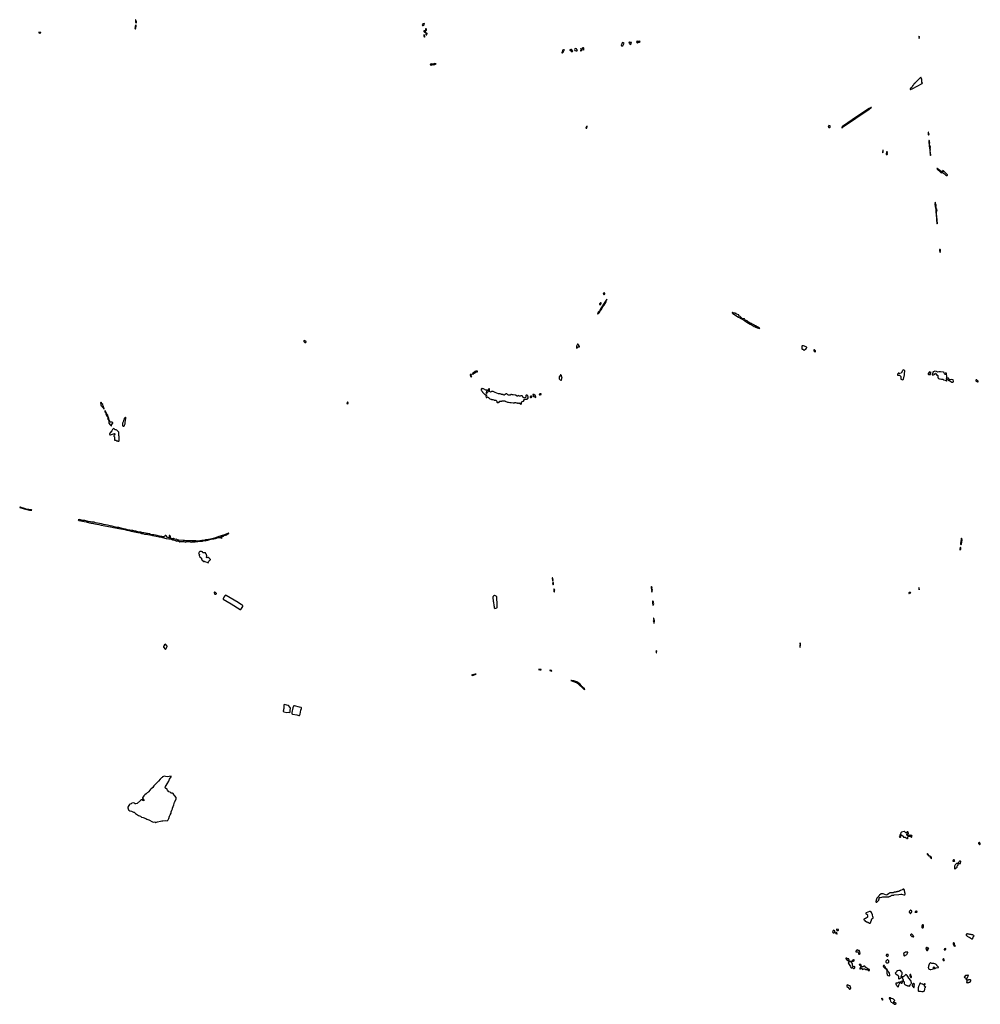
# Model space of a CAD drawing. Extents: x 2701205 to 2963787, y 496209 to 720276.
# Tile 38 of 154: x 2790930 to 2832100, y 600007 to 642230. Entities that reach past the tile are written whole.
import ezdxf

# ---------------------------------------------------------------- set-up
doc = ezdxf.new("R2010")
doc.units = 0

msp = doc.modelspace()

# ---------------------------------------------------------------- linework, layer by layer
at = {"layer": '0CON05XD'}
for points in [[(2795925, 642094), (2795937, 642105), (2795937, 642137), (2795908, 642205), (2795906, 642226), (2795895, 642230), (2795891, 642215), (2795900, 642185), (2795888, 642135), (2795899, 642109), (2795915, 642094), (2795925, 642094)], [(2795875, 641838), (2795895, 641844), (2795907, 641883), (2795903, 641915), (2795922, 641955), (2795925, 642008), (2795915, 642007), (2795895, 641983), (2795884, 641954), (2795881, 641919), (2795864, 641875), (2795875, 641838)], [(2808225, 641984), (2808249, 641991), (2808267, 642005), (2808285, 642060), (2808253, 642047), (2808214, 642046), (2808188, 642025), (2808184, 642004), (2808194, 641985), (2808225, 641984)], [(2808365, 641764), (2808368, 641795), (2808361, 641825), (2808345, 641838), (2808326, 641835), (2808319, 641815), (2808327, 641777), (2808365, 641764)], [(2791785, 641654), (2791830, 641665), (2791840, 641675), (2791824, 641686), (2791765, 641676), (2791735, 641680), (2791730, 641675), (2791754, 641674), (2791785, 641654)], [(2808275, 641484), (2808292, 641495), (2808298, 641515), (2808277, 641547), (2808266, 641586), (2808255, 641588), (2808245, 641560), (2808245, 641535), (2808262, 641492), (2808275, 641484)], [(2808285, 641696), (2808315, 641702), (2808329, 641745), (2808328, 641768), (2808305, 641770), (2808264, 641756), (2808254, 641746), (2808254, 641724), (2808263, 641703), (2808285, 641696)], [(2808375, 641574), (2808390, 641645), (2808385, 641658), (2808375, 641659), (2808342, 641648), (2808330, 641625), (2808338, 641595), (2808355, 641579), (2808375, 641574)], [(2829485, 641420), (2829492, 641485), (2829487, 641507), (2829475, 641520), (2829464, 641496), (2829464, 641476), (2829475, 641430), (2829485, 641420)], [(2814625, 640873), (2814638, 640885), (2814574, 640954), (2814545, 640952), (2814512, 640935), (2814508, 640925), (2814525, 640910), (2814560, 640905), (2814565, 640873), (2814625, 640873)], [(2814775, 640888), (2814815, 640894), (2814842, 640905), (2814842, 640915), (2814810, 640950), (2814787, 640987), (2814765, 640996), (2814726, 640985), (2814714, 640956), (2814718, 640905), (2814775, 640888)], [(2814975, 640898), (2815005, 640904), (2815027, 640915), (2815030, 640935), (2815025, 640952), (2815000, 640980), (2814985, 641010), (2814978, 640995), (2814980, 640985), (2815002, 640972), (2815004, 640936), (2814986, 640924), (2814952, 640915), (2814958, 640905), (2814975, 640898)], [(2815095, 640930), (2815105, 640932), (2815113, 640975), (2815108, 641008), (2815098, 641018), (2815065, 641024), (2815055, 641020), (2815048, 641012), (2815052, 640995), (2815090, 640955), (2815090, 640935), (2815095, 640930)], [(2816745, 641103), (2816774, 641116), (2816794, 641136), (2816836, 641226), (2816775, 641245), (2816757, 641243), (2816749, 641235), (2816743, 641195), (2816717, 641163), (2816713, 641147), (2816722, 641112), (2816745, 641103)], [(2817105, 641173), (2817130, 641190), (2817157, 641247), (2817089, 641259), (2817065, 641270), (2817046, 641265), (2817042, 641255), (2817065, 641202), (2817076, 641186), (2817105, 641173)], [(2817395, 641237), (2817405, 641244), (2817435, 641266), (2817455, 641259), (2817478, 641265), (2817522, 641295), (2817505, 641302), (2817485, 641290), (2817455, 641301), (2817425, 641299), (2817395, 641306), (2817371, 641299), (2817362, 641295), (2817385, 641250), (2817395, 641237)], [(2814185, 640812), (2814227, 640835), (2814248, 640905), (2814276, 640935), (2814272, 640942), (2814235, 640942), (2814197, 640925), (2814197, 640853), (2814175, 640850), (2814162, 640825), (2814165, 640812), (2814185, 640812)], [(2808565, 640269), (2808575, 640274), (2808605, 640318), (2808635, 640299), (2808655, 640296), (2808725, 640307), (2808780, 640335), (2808725, 640353), (2808675, 640333), (2808605, 640328), (2808583, 640333), (2808535, 640327), (2808529, 640315), (2808535, 640291), (2808565, 640269)], [(2829092, 639232), (2829105, 639232), (2829178, 639265), (2829613, 639495), (2829617, 639505), (2829598, 639555), (2829593, 639685), (2829568, 639728), (2829555, 639770), (2829292, 639508), (2829288, 639492), (2829272, 639488), (2829258, 639452), (2829212, 639408), (2829208, 639392), (2829192, 639388), (2829178, 639352), (2829152, 639328), (2829148, 639312), (2829132, 639308), (2829128, 639292), (2829112, 639288), (2829100, 639255), (2829090, 639245), (2829092, 639232)], [(2826175, 637594), (2826200, 637620), (2827337, 638395), (2827407, 638445), (2827408, 638452), (2827420, 638455), (2827430, 638470), (2827410, 638465), (2827398, 638452), (2827335, 638418), (2826835, 638086), (2826200, 637645), (2826169, 637615), (2826168, 637598), (2826175, 637594)], [(2815225, 637573), (2815238, 637585), (2815250, 637655), (2815245, 637670), (2815225, 637650), (2815193, 637585), (2815205, 637574), (2815225, 637573)], [(2825615, 637611), (2825645, 637614), (2825660, 637620), (2825672, 637635), (2825678, 637665), (2825655, 637681), (2825615, 637689), (2825595, 637669), (2825584, 637625), (2825615, 637611)], [(2829885, 637280), (2829910, 637305), (2829890, 637345), (2829875, 637410), (2829870, 637405), (2829870, 637355), (2829862, 637345), (2829863, 637315), (2829885, 637280)], [(2829915, 636920), (2829935, 636940), (2829937, 636953), (2829927, 636977), (2829918, 637035), (2829905, 637050), (2829895, 637050), (2829900, 636955), (2829915, 636920)], [(2829955, 636580), (2829962, 636605), (2829958, 636635), (2829962, 636675), (2829950, 636705), (2829950, 636745), (2829965, 636760), (2829969, 636775), (2829965, 636788), (2829930, 636815), (2829930, 636885), (2829915, 636910), (2829910, 636865), (2829914, 636834), (2829920, 636825), (2829913, 636815), (2829914, 636786), (2829920, 636765), (2829930, 636755), (2829934, 636624), (2829943, 636593), (2829955, 636580)], [(2827915, 636526), (2827925, 636529), (2827935, 636543), (2827942, 636575), (2827944, 636615), (2827935, 636634), (2827925, 636633), (2827919, 636625), (2827902, 636555), (2827905, 636534), (2827915, 636526)], [(2828085, 636447), (2828115, 636450), (2828128, 636465), (2828116, 636476), (2828111, 636495), (2828123, 636545), (2828115, 636565), (2828095, 636575), (2828081, 636559), (2828059, 636469), (2828068, 636455), (2828085, 636447)], [(2829965, 636400), (2829980, 636425), (2829976, 636456), (2829970, 636465), (2829967, 636533), (2829955, 636550), (2829945, 636550), (2829944, 636505), (2829952, 636485), (2829953, 636425), (2829965, 636400)], [(2830685, 635553), (2830698, 635562), (2830700, 635575), (2830526, 635746), (2830495, 635770), (2830482, 635755), (2830490, 635705), (2830475, 635690), (2830465, 635692), (2830424, 635714), (2830250, 635845), (2830232, 635848), (2830245, 635823), (2830413, 635675), (2830445, 635664), (2830482, 635672), (2830563, 635623), (2830605, 635576), (2830650, 635555), (2830685, 635553)], [(2830255, 633480), (2830262, 633495), (2830257, 633633), (2830248, 633665), (2830250, 633695), (2830240, 633715), (2830240, 633765), (2830230, 633785), (2830238, 633805), (2830237, 633827), (2830230, 633835), (2830230, 633895), (2830220, 633905), (2830230, 633945), (2830220, 633985), (2830220, 634015), (2830248, 634035), (2830248, 634045), (2830220, 634055), (2830220, 634065), (2830237, 634085), (2830239, 634105), (2830213, 634133), (2830215, 634160), (2830205, 634190), (2830190, 634205), (2830190, 634225), (2830202, 634248), (2830202, 634285), (2830187, 634347), (2830180, 634355), (2830180, 634375), (2830165, 634400), (2830160, 634395), (2830158, 634315), (2830172, 634225), (2830174, 634145), (2830190, 634085), (2830192, 633985), (2830188, 633955), (2830202, 633885), (2830210, 633875), (2830212, 633835), (2830204, 633805), (2830222, 633745), (2830218, 633655), (2830228, 633615), (2830224, 633585), (2830232, 633562), (2830240, 633555), (2830240, 633525), (2830233, 633507), (2830241, 633491), (2830255, 633480)], [(2830375, 632250), (2830388, 632265), (2830380, 632275), (2830380, 632295), (2830397, 632325), (2830397, 632345), (2830390, 632365), (2830375, 632380), (2830365, 632380), (2830355, 632370), (2830348, 632345), (2830355, 632320), (2830370, 632305), (2830362, 632275), (2830375, 632250)], [(2815975, 630438), (2815995, 630440), (2816008, 630485), (2816005, 630500), (2815985, 630510), (2815950, 630505), (2815938, 630485), (2815945, 630458), (2815975, 630438)], [(2815715, 629610), (2815730, 629635), (2815775, 629680), (2815800, 629695), (2815810, 629750), (2815846, 629784), (2815893, 629855), (2815913, 629897), (2815986, 629995), (2816064, 630135), (2816072, 630178), (2816097, 630225), (2816095, 630240), (2816072, 630198), (2815951, 630029), (2815879, 629911), (2815849, 629875), (2815778, 629752), (2815745, 629717), (2815729, 629681), (2815708, 629655), (2815690, 629615), (2815715, 629610)], [(2815805, 630000), (2815835, 630030), (2815850, 630055), (2815850, 630085), (2815845, 630090), (2815825, 630090), (2815805, 630078), (2815782, 630045), (2815783, 630023), (2815805, 630000)], [(2822645, 628982), (2822650, 628985), (2822640, 628995), (2822465, 629102), (2822426, 629116), (2822405, 629138), (2822320, 629170), (2822275, 629206), (2822146, 629276), (2822103, 629315), (2822029, 629349), (2822009, 629365), (2821991, 629401), (2821976, 629406), (2821935, 629404), (2821900, 629420), (2821853, 629453), (2821808, 629498), (2821769, 629519), (2821754, 629565), (2821745, 629576), (2821658, 629598), (2821638, 629625), (2821615, 629637), (2821587, 629643), (2821535, 629643), (2821475, 629668), (2821465, 629670), (2821460, 629665), (2821492, 629625), (2821732, 629478), (2821995, 629324), (2822045, 629286), (2822171, 629221), (2822235, 629176), (2822365, 629103), (2822415, 629067), (2822454, 629054), (2822465, 629042), (2822535, 629011), (2822645, 628982)], [(2803155, 628384), (2803185, 628384), (2803198, 628392), (2803204, 628405), (2803188, 628438), (2803145, 628464), (2803125, 628468), (2803107, 628463), (2803103, 628455), (2803108, 628435), (2803131, 628401), (2803155, 628384)], [(2814815, 628140), (2814830, 628155), (2814810, 628175), (2814822, 628188), (2814845, 628190), (2814855, 628200), (2814915, 628200), (2814920, 628205), (2814917, 628227), (2814900, 628245), (2814898, 628268), (2814882, 628282), (2814878, 628295), (2814855, 628320), (2814842, 628315), (2814828, 628285), (2814787, 628233), (2814790, 628165), (2814815, 628140)], [(2824555, 628062), (2824578, 628072), (2824590, 628085), (2824592, 628098), (2824625, 628100), (2824635, 628110), (2824640, 628145), (2824660, 628165), (2824660, 628175), (2824638, 628198), (2824600, 628210), (2824565, 628231), (2824525, 628237), (2824495, 628250), (2824472, 628248), (2824456, 628234), (2824447, 628195), (2824455, 628110), (2824468, 628098), (2824495, 628098), (2824535, 628062), (2824555, 628062)], [(2825025, 627990), (2825040, 628005), (2825035, 628030), (2824987, 628067), (2824962, 628068), (2824960, 628055), (2824970, 628045), (2824970, 628035), (2825012, 627992), (2825025, 627990)], [(2810365, 627034), (2810394, 627056), (2810450, 627080), (2810486, 627114), (2810545, 627134), (2810556, 627145), (2810557, 627157), (2810515, 627154), (2810475, 627159), (2810455, 627150), (2810383, 627087), (2810341, 627059), (2810336, 627045), (2810343, 627035), (2810365, 627034)], [(2828785, 626792), (2828805, 626820), (2828857, 626995), (2828850, 627065), (2828871, 627145), (2828865, 627187), (2828795, 627210), (2828775, 627200), (2828763, 627165), (2828706, 627074), (2828655, 627058), (2828615, 627060), (2828605, 627070), (2828585, 627070), (2828580, 627055), (2828550, 627025), (2828552, 626992), (2828577, 626983), (2828635, 626980), (2828645, 626970), (2828658, 626968), (2828690, 626935), (2828698, 626915), (2828690, 626855), (2828700, 626815), (2828735, 626797), (2828785, 626792)], [(2829965, 627012), (2829972, 627035), (2829968, 627082), (2829990, 627095), (2829965, 627100), (2829925, 627130), (2829911, 627119), (2829874, 627066), (2829868, 627055), (2829868, 627035), (2829885, 627012), (2829965, 627012)], [(2830655, 626733), (2830662, 626745), (2830657, 626765), (2830661, 626785), (2830657, 626845), (2830664, 626876), (2830661, 626915), (2830666, 626945), (2830648, 627025), (2830650, 627065), (2830645, 627078), (2830625, 627082), (2830610, 627075), (2830610, 627065), (2830622, 627052), (2830622, 627038), (2830595, 627010), (2830575, 627020), (2830563, 627043), (2830552, 627095), (2830525, 627109), (2830395, 627131), (2830325, 627134), (2830265, 627120), (2830250, 627135), (2830219, 627149), (2830145, 627158), (2830120, 627145), (2830097, 627123), (2830078, 627122), (2830062, 627108), (2830060, 627065), (2830068, 627052), (2830043, 627037), (2830032, 627015), (2830042, 627002), (2830066, 626994), (2830100, 626995), (2830122, 627018), (2830138, 627022), (2830150, 627035), (2830162, 627068), (2830175, 627070), (2830192, 627042), (2830205, 627040), (2830218, 627028), (2830222, 627002), (2830242, 626982), (2830265, 626980), (2830275, 626970), (2830283, 626943), (2830284, 626904), (2830298, 626858), (2830312, 626842), (2830355, 626822), (2830385, 626828), (2830435, 626810), (2830495, 626810), (2830525, 626780), (2830595, 626778), (2830625, 626762), (2830655, 626733)], [(2810285, 626921), (2810305, 626923), (2810310, 626925), (2810307, 626935), (2810284, 626964), (2810288, 627015), (2810264, 627016), (2810235, 627008), (2810234, 626985), (2810245, 626930), (2810285, 626921)], [(2814125, 626768), (2814145, 626772), (2814172, 626835), (2814170, 626865), (2814178, 626915), (2814150, 626935), (2814156, 626975), (2814125, 627007), (2814111, 626999), (2814090, 626965), (2814088, 626942), (2814044, 626926), (2814052, 626868), (2814050, 626825), (2814095, 626782), (2814125, 626768)], [(2830895, 626680), (2830925, 626683), (2830945, 626698), (2830953, 626715), (2830953, 626735), (2830935, 626780), (2830885, 626796), (2830815, 626788), (2830795, 626792), (2830757, 626817), (2830725, 626878), (2830710, 626875), (2830714, 626795), (2830725, 626772), (2830778, 626748), (2830785, 626740), (2830795, 626740), (2830835, 626710), (2830845, 626710), (2830868, 626688), (2830895, 626680)], [(2831985, 626698), (2832005, 626702), (2832005, 626728), (2831995, 626738), (2831963, 626743), (2831945, 626782), (2831925, 626782), (2831910, 626765), (2831910, 626745), (2831930, 626725), (2831985, 626698)], [(2812415, 625730), (2812427, 625743), (2812440, 625775), (2812443, 625827), (2812465, 625850), (2812485, 625850), (2812502, 625868), (2812518, 625872), (2812538, 625892), (2812540, 625925), (2812552, 625938), (2812575, 625940), (2812595, 625960), (2812685, 625960), (2812698, 625972), (2812700, 625985), (2812712, 625998), (2812728, 626002), (2812730, 626025), (2812710, 626045), (2812720, 626075), (2812710, 626085), (2812710, 626095), (2812675, 626130), (2812635, 626130), (2812622, 626118), (2812620, 626055), (2812628, 626042), (2812608, 626022), (2812585, 626020), (2812555, 626000), (2812545, 626010), (2812535, 626010), (2812515, 626030), (2812505, 626030), (2812500, 626055), (2812488, 626068), (2812460, 626095), (2812442, 626102), (2812408, 626102), (2812375, 626080), (2812355, 626080), (2812345, 626090), (2812323, 626093), (2812295, 626120), (2812280, 626105), (2812280, 626095), (2812265, 626080), (2812255, 626080), (2812175, 626122), (2812085, 626148), (2812038, 626148), (2812005, 626160), (2811995, 626160), (2811947, 626133), (2811885, 626128), (2811855, 626140), (2811805, 626190), (2811765, 626190), (2811735, 626150), (2811725, 626150), (2811695, 626130), (2811665, 626130), (2811645, 626150), (2811635, 626150), (2811625, 626160), (2811575, 626160), (2811565, 626170), (2811545, 626170), (2811525, 626180), (2811448, 626188), (2811385, 626208), (2811303, 626243), (2811285, 626258), (2811215, 626280), (2811145, 626280), (2811135, 626270), (2811105, 626260), (2811070, 626285), (2811068, 626355), (2811072, 626395), (2811055, 626412), (2811002, 626375), (2811001, 626295), (2810979, 626241), (2810955, 626210), (2810935, 626200), (2810929, 626215), (2810936, 626246), (2810952, 626298), (2810970, 626325), (2810972, 626342), (2810965, 626350), (2810908, 626348), (2810805, 626400), (2810765, 626400), (2810745, 626410), (2810732, 626408), (2810710, 626385), (2810710, 626345), (2810720, 626335), (2810732, 626302), (2810770, 626265), (2810770, 626255), (2810870, 626155), (2810875, 626140), (2810905, 626152), (2810925, 626149), (2810931, 626141), (2810932, 626118), (2810909, 626091), (2810915, 626030), (2810947, 626033), (2810985, 626050), (2811019, 626029), (2811050, 625995), (2811083, 625973), (2811118, 625958), (2811137, 625957), (2811155, 625940), (2811205, 625940), (2811257, 625927), (2811265, 625920), (2811295, 625920), (2811337, 625907), (2811378, 625868), (2811380, 625835), (2811395, 625820), (2811455, 625820), (2811465, 625830), (2811475, 625830), (2811510, 625865), (2811525, 625870), (2811555, 625868), (2811587, 625873), (2811595, 625880), (2811645, 625880), (2811665, 625890), (2811705, 625890), (2811717, 625887), (2811735, 625870), (2811838, 625828), (2811885, 625828), (2811935, 625810), (2811995, 625812), (2812085, 625800), (2812135, 625800), (2812143, 625807), (2812175, 625812), (2812218, 625798), (2812255, 625800), (2812265, 625790), (2812315, 625790), (2812325, 625800), (2812335, 625790), (2812370, 625785), (2812394, 625744), (2812415, 625730)], [(2813235, 626140), (2813245, 626150), (2813275, 626150), (2813280, 626175), (2813275, 626180), (2813225, 626180), (2813200, 626155), (2813215, 626140), (2813235, 626140)], [(2794545, 625528), (2794552, 625535), (2794536, 625605), (2794518, 625628), (2794514, 625665), (2794493, 625695), (2794497, 625735), (2794436, 625776), (2794429, 625815), (2794415, 625827), (2794386, 625805), (2794393, 625785), (2794410, 625775), (2794400, 625735), (2794411, 625695), (2794425, 625678), (2794447, 625665), (2794462, 625622), (2794488, 625605), (2794545, 625528)], [(2804985, 625762), (2805002, 625778), (2805010, 625815), (2804985, 625830), (2804965, 625830), (2804950, 625775), (2804985, 625762)], [(2812822, 626032), (2812855, 626032), (2812882, 626048), (2812882, 626072), (2812865, 626088), (2812835, 626082), (2812812, 626065), (2812813, 626043), (2812822, 626032)], [(2813045, 626028), (2813052, 626035), (2813054, 626055), (2813035, 626120), (2813002, 626122), (2812965, 626160), (2812922, 626158), (2812920, 626135), (2812940, 626125), (2812940, 626105), (2812930, 626095), (2812932, 626072), (2812955, 626070), (2812965, 626080), (2812975, 626080), (2813000, 626055), (2813045, 626028)], [(2794865, 624798), (2794870, 624805), (2794871, 624859), (2794918, 624925), (2794922, 624952), (2794885, 624966), (2794825, 624974), (2794790, 625000), (2794759, 625065), (2794749, 625129), (2794723, 625193), (2794702, 625275), (2794660, 625310), (2794637, 625387), (2794616, 625406), (2794613, 625445), (2794578, 625468), (2794575, 625478), (2794584, 625414), (2794602, 625382), (2794620, 625325), (2794653, 625263), (2794661, 625225), (2794688, 625198), (2794702, 625172), (2794707, 625135), (2794693, 625095), (2794728, 625078), (2794750, 625045), (2794756, 625015), (2794751, 624955), (2794756, 624925), (2794810, 624850), (2794865, 624798)], [(2795395, 624792), (2795420, 624815), (2795422, 624835), (2795452, 624905), (2795447, 624955), (2795480, 625135), (2795478, 625165), (2795465, 625178), (2795410, 625125), (2795410, 625095), (2795380, 625045), (2795380, 625015), (2795330, 624925), (2795330, 624855), (2795340, 624845), (2795340, 624825), (2795350, 624815), (2795352, 624802), (2795372, 624792), (2795395, 624792)], [(2795185, 624160), (2795198, 624175), (2795196, 624275), (2795191, 624361), (2795180, 624395), (2795182, 624442), (2795172, 624542), (2795087, 624627), (2795066, 624636), (2795025, 624637), (2794975, 624683), (2794955, 624692), (2794939, 624691), (2794906, 624654), (2794875, 624598), (2794788, 624495), (2794773, 624467), (2794773, 624453), (2794795, 624430), (2794825, 624428), (2794995, 624488), (2795006, 624475), (2795008, 624435), (2795000, 624415), (2794985, 624410), (2794970, 624385), (2794970, 624365), (2794990, 624345), (2794998, 624315), (2794993, 624203), (2795005, 624192), (2795047, 624197), (2795075, 624170), (2795115, 624170), (2795135, 624160), (2795185, 624160)], [(2791445, 621190), (2791450, 621195), (2791430, 621205), (2791315, 621226), (2791255, 621230), (2791205, 621246), (2791178, 621248), (2791140, 621265), (2791105, 621268), (2791095, 621276), (2790990, 621315), (2790965, 621320), (2790935, 621320), (2790930, 621315), (2790951, 621311), (2790985, 621290), (2791075, 621268), (2791085, 621270), (2791115, 621254), (2791232, 621232), (2791245, 621222), (2791282, 621222), (2791290, 621215), (2791354, 621204), (2791385, 621192), (2791445, 621190)], [(2798275, 619830), (2798315, 619843), (2798385, 619842), (2798455, 619834), (2798495, 619849), (2798560, 619850), (2798626, 619864), (2798765, 619862), (2798827, 619893), (2798895, 619884), (2798951, 619909), (2798965, 619912), (2799000, 619905), (2799031, 619919), (2799143, 619947), (2799250, 619965), (2799278, 619982), (2799315, 619984), (2799438, 620022), (2799505, 620024), (2799527, 620037), (2799540, 620035), (2799541, 620015), (2799549, 620005), (2799572, 619998), (2799605, 620008), (2799610, 620015), (2799570, 620055), (2799625, 620076), (2799665, 620080), (2799694, 620106), (2799805, 620142), (2799830, 620170), (2799890, 620195), (2799900, 620205), (2799885, 620210), (2799706, 620144), (2799567, 620093), (2799463, 620067), (2799398, 620032), (2799354, 620026), (2799285, 619990), (2799225, 619983), (2799045, 619943), (2799015, 619943), (2798965, 619928), (2798895, 619919), (2798835, 619900), (2798735, 619903), (2798567, 619873), (2798485, 619881), (2798425, 619876), (2798275, 619878), (2798205, 619886), (2798155, 619882), (2798115, 619889), (2798035, 619889), (2797995, 619899), (2797935, 619894), (2797745, 619916), (2797693, 619927), (2797666, 619936), (2797645, 619952), (2797605, 619944), (2797574, 619954), (2797550, 619965), (2797535, 619988), (2797520, 619985), (2797507, 619973), (2797475, 619970), (2797395, 619998), (2797365, 619993), (2797275, 620019), (2797237, 620037), (2797216, 620076), (2797175, 620107), (2797160, 620105), (2797150, 620095), (2797140, 620065), (2797115, 620051), (2797085, 620051), (2797025, 620071), (2796925, 620080), (2796825, 620108), (2796674, 620134), (2796645, 620146), (2796535, 620160), (2796500, 620175), (2796167, 620237), (2796115, 620256), (2796045, 620260), (2795951, 620281), (2795906, 620294), (2795864, 620294), (2795785, 620318), (2795745, 620320), (2795645, 620344), (2795545, 620359), (2795460, 620385), (2795425, 620386), (2795175, 620448), (2795080, 620460), (2794895, 620506), (2794805, 620519), (2794695, 620548), (2794515, 620580), (2794435, 620609), (2794270, 620640), (2794185, 620657), (2794115, 620684), (2794064, 620684), (2793870, 620710), (2793825, 620728), (2793715, 620750), (2793628, 620758), (2793490, 620795), (2793430, 620785), (2793475, 620760), (2793695, 620709), (2793785, 620698), (2793915, 620658), (2793955, 620658), (2793994, 620644), (2794048, 620638), (2794096, 620626), (2794145, 620606), (2794327, 620577), (2794425, 620551), (2794735, 620492), (2794815, 620484), (2794945, 620450), (2795112, 620422), (2795175, 620406), (2795435, 620364), (2795525, 620336), (2795613, 620323), (2795705, 620298), (2795986, 620244), (2796094, 620224), (2796155, 620203), (2796205, 620199), (2796285, 620172), (2796383, 620163), (2796415, 620151), (2796575, 620122), (2796625, 620106), (2796775, 620081), (2796905, 620051), (2796945, 620048), (2797205, 619986), (2797425, 619949), (2797485, 619927), (2797525, 619924), (2797586, 619896), (2797625, 619891), (2797655, 619873), (2797685, 619884), (2797706, 619884), (2797735, 619881), (2797795, 619842), (2797825, 619857), (2797965, 619859), (2798035, 619830), (2798065, 619844), (2798125, 619848), (2798235, 619843), (2798275, 619830)], [(2797365, 620027), (2797385, 620030), (2797392, 620045), (2797392, 620065), (2797382, 620095), (2797359, 620109), (2797340, 620105), (2797333, 620095), (2797333, 620075), (2797346, 620036), (2797365, 620027)], [(2831275, 619714), (2831285, 619716), (2831297, 619735), (2831301, 619785), (2831314, 619825), (2831323, 619925), (2831314, 619984), (2831295, 619990), (2831282, 619978), (2831274, 619956), (2831266, 619855), (2831251, 619795), (2831255, 619738), (2831275, 619714)], [(2799005, 618940), (2799037, 619013), (2799070, 619045), (2799075, 619060), (2799095, 619062), (2799107, 619073), (2799108, 619085), (2799045, 619142), (2799005, 619168), (2798985, 619170), (2798955, 619158), (2798940, 619165), (2798938, 619175), (2798956, 619236), (2798941, 619285), (2798930, 619305), (2798908, 619325), (2798885, 619380), (2798875, 619370), (2798775, 619370), (2798760, 619405), (2798747, 619417), (2798715, 619418), (2798675, 619430), (2798645, 619420), (2798625, 619400), (2798600, 619335), (2798630, 619305), (2798628, 619248), (2798655, 619190), (2798718, 619145), (2798728, 619115), (2798730, 619065), (2798750, 619045), (2798768, 619038), (2798788, 619018), (2798795, 619000), (2798805, 619000), (2798815, 619010), (2798845, 619010), (2798855, 619000), (2798952, 618972), (2798975, 618950), (2799005, 618940)], [(2831235, 619499), (2831245, 619504), (2831262, 619518), (2831269, 619535), (2831268, 619588), (2831255, 619613), (2831245, 619612), (2831238, 619595), (2831220, 619525), (2831225, 619503), (2831235, 619499)], [(2813775, 618172), (2813785, 618180), (2813796, 618205), (2813765, 618290), (2813755, 618290), (2813750, 618255), (2813765, 618190), (2813775, 618172)], [(2813795, 617990), (2813806, 618004), (2813806, 618076), (2813795, 618108), (2813785, 618110), (2813772, 618075), (2813784, 618045), (2813784, 618005), (2813795, 617990)], [(2813835, 617698), (2813845, 617700), (2813848, 617752), (2813861, 617785), (2813855, 617801), (2813835, 617822), (2813827, 617813), (2813824, 617715), (2813835, 617698)], [(2818025, 617690), (2818035, 617700), (2818043, 617725), (2818044, 617774), (2818029, 617815), (2818039, 617865), (2818015, 617920), (2818005, 617920), (2817997, 617885), (2818002, 617785), (2818018, 617748), (2818014, 617714), (2818025, 617690)], [(2829475, 617778), (2829483, 617787), (2829486, 617825), (2829475, 617880), (2829465, 617870), (2829463, 617845), (2829475, 617778)], [(2799335, 617600), (2799345, 617610), (2799358, 617612), (2799368, 617628), (2799325, 617668), (2799295, 617660), (2799282, 617672), (2799280, 617685), (2799270, 617685), (2799263, 617677), (2799262, 617655), (2799280, 617625), (2799280, 617615), (2799295, 617600), (2799335, 617600)], [(2800395, 616938), (2800405, 616944), (2800489, 617071), (2800492, 617095), (2800476, 617116), (2800438, 617135), (2800291, 617231), (2799785, 617540), (2799755, 617545), (2799722, 617528), (2799681, 617465), (2799655, 617395), (2799657, 617377), (2799987, 617175), (2800375, 616940), (2800395, 616938)], [(2811295, 616984), (2811383, 617007), (2811397, 617023), (2811400, 617045), (2811391, 617105), (2811395, 617205), (2811385, 617395), (2811376, 617435), (2811377, 617475), (2811345, 617516), (2811315, 617529), (2811285, 617532), (2811232, 617515), (2811211, 617475), (2811208, 617455), (2811227, 617295), (2811242, 617255), (2811250, 617115), (2811272, 617065), (2811264, 617025), (2811267, 617007), (2811275, 616991), (2811295, 616984)], [(2829035, 617618), (2829045, 617624), (2829069, 617641), (2829130, 617655), (2829105, 617665), (2829055, 617669), (2829031, 617645), (2829035, 617618)], [(2818065, 617128), (2818075, 617130), (2818098, 617155), (2818107, 617185), (2818082, 617245), (2818093, 617267), (2818090, 617285), (2818061, 617299), (2818055, 617298), (2818052, 617288), (2818050, 617190), (2818060, 617135), (2818065, 617128)], [(2818125, 616350), (2818138, 616445), (2818115, 616550), (2818105, 616570), (2818095, 616570), (2818094, 616536), (2818101, 616505), (2818086, 616445), (2818103, 616413), (2818114, 616355), (2818125, 616350)], [(2797175, 615224), (2797193, 615235), (2797256, 615345), (2797245, 615370), (2797175, 615447), (2797138, 615415), (2797087, 615345), (2797094, 615315), (2797175, 615224)], [(2824365, 615302), (2824376, 615315), (2824387, 615415), (2824385, 615490), (2824375, 615502), (2824359, 615371), (2824365, 615302)], [(2818225, 615080), (2818217, 615105), (2818238, 615145), (2818215, 615180), (2818202, 615168), (2818200, 615135), (2818212, 615105), (2818215, 615080), (2818225, 615080)], [(2813225, 614351), (2813275, 614354), (2813280, 614355), (2813280, 614365), (2813274, 614366), (2813185, 614370), (2813170, 614365), (2813225, 614351)], [(2810335, 614113), (2810488, 614165), (2810457, 614167), (2810338, 614135), (2810290, 614115), (2810335, 614113)], [(2813735, 614292), (2813740, 614295), (2813717, 614315), (2813670, 614335), (2813650, 614335), (2813653, 614325), (2813735, 614292)], [(2815155, 613500), (2815135, 613534), (2815043, 613623), (2814935, 613743), (2814855, 613812), (2814806, 613836), (2814675, 613879), (2814585, 613899), (2814553, 613897), (2814617, 613865), (2814782, 613812), (2814829, 613789), (2814887, 613737), (2814925, 613691), (2815055, 613575), (2815115, 613523), (2815155, 613500)], [(2802495, 612523), (2802515, 612534), (2802524, 612555), (2802523, 612627), (2802537, 612695), (2802525, 612733), (2802445, 612819), (2802385, 612839), (2802285, 612861), (2802255, 612856), (2802250, 612845), (2802257, 612795), (2802250, 612745), (2802252, 612698), (2802232, 612655), (2802230, 612605), (2802220, 612595), (2802220, 612575), (2802244, 612554), (2802385, 612524), (2802435, 612528), (2802495, 612523)], [(2802925, 612392), (2802952, 612455), (2802981, 612625), (2803005, 612695), (2803006, 612725), (2802987, 612737), (2802923, 612755), (2802705, 612806), (2802673, 612807), (2802665, 612795), (2802642, 612725), (2802593, 612525), (2802587, 612485), (2802593, 612465), (2802615, 612455), (2802806, 612416), (2802893, 612393), (2802925, 612392)], [(2796765, 607809), (2796795, 607812), (2796835, 607838), (2796965, 607855), (2797015, 607872), (2797065, 607868), (2797195, 607885), (2797245, 607880), (2797270, 607890), (2797299, 607915), (2797315, 607975), (2797356, 608075), (2797375, 608135), (2797415, 608210), (2797416, 608265), (2797448, 608325), (2797458, 608365), (2797475, 608395), (2797478, 608425), (2797497, 608453), (2797507, 608495), (2797539, 608555), (2797568, 608675), (2797620, 608780), (2797634, 608825), (2797640, 608855), (2797637, 608877), (2797583, 608945), (2797545, 608982), (2797505, 609047), (2797485, 609058), (2797425, 609067), (2797375, 609104), (2797322, 609122), (2797265, 609184), (2797246, 609216), (2797168, 609285), (2797178, 609352), (2797205, 609390), (2797243, 609467), (2797317, 609575), (2797352, 609658), (2797421, 609765), (2797427, 609785), (2797422, 609792), (2797245, 609766), (2797185, 609769), (2797127, 609783), (2797070, 609765), (2797050, 609755), (2797036, 609734), (2797005, 609717), (2796971, 609679), (2796949, 609665), (2796875, 609575), (2796724, 609416), (2796675, 609373), (2796633, 609307), (2796553, 609237), (2796528, 609202), (2796445, 609121), (2796426, 609095), (2796395, 609076), (2796355, 609026), (2796300, 608990), (2796251, 608945), (2796200, 608865), (2796194, 608845), (2796243, 608765), (2796250, 608745), (2796245, 608730), (2796205, 608742), (2796162, 608772), (2796145, 608773), (2796105, 608749), (2795965, 608619), (2795905, 608599), (2795877, 608597), (2795865, 608602), (2795845, 608635), (2795827, 608647), (2795738, 608638), (2795705, 608610), (2795649, 608591), (2795631, 608579), (2795613, 608535), (2795567, 608455), (2795568, 608428), (2795596, 608345), (2795609, 608329), (2795655, 608306), (2795715, 608295), (2795805, 608242), (2795842, 608242), (2795897, 608187), (2795937, 608167), (2796016, 608106), (2796107, 608077), (2796126, 608065), (2796155, 608031), (2796225, 608019), (2796335, 607968), (2796375, 607941), (2796462, 607912), (2796615, 607825), (2796675, 607819), (2796715, 607825), (2796765, 607809)], [(2828975, 607100), (2828990, 607115), (2828990, 607185), (2829012, 607208), (2829105, 607210), (2829135, 607180), (2829145, 607180), (2829180, 607215), (2829168, 607248), (2829105, 607250), (2829095, 607260), (2829085, 607260), (2829075, 607250), (2829055, 607250), (2829045, 607240), (2828975, 607240), (2828958, 607265), (2828950, 607315), (2828965, 607322), (2829005, 607320), (2829018, 607332), (2829020, 607355), (2829010, 607365), (2829010, 607385), (2828995, 607400), (2828965, 607400), (2828938, 607362), (2828915, 607358), (2828855, 607412), (2828835, 607420), (2828785, 607398), (2828728, 607382), (2828690, 607355), (2828690, 607345), (2828673, 607317), (2828670, 607285), (2828652, 607265), (2828650, 607235), (2828633, 607207), (2828630, 607195), (2828645, 607180), (2828685, 607180), (2828698, 607192), (2828700, 607265), (2828712, 607278), (2828725, 607280), (2828790, 607215), (2828790, 607195), (2828802, 607182), (2828815, 607180), (2828825, 607170), (2828855, 607170), (2828865, 607180), (2828885, 607180), (2828912, 607152), (2828928, 607148), (2828932, 607132), (2828948, 607128), (2828952, 607112), (2828965, 607110), (2828975, 607100)], [(2832075, 606860), (2832090, 606875), (2832090, 606895), (2832100, 606905), (2832065, 606940), (2832055, 606940), (2832030, 606925), (2832030, 606905), (2832052, 606872), (2832065, 606860), (2832075, 606860)], [(2829895, 606380), (2829900, 606385), (2829890, 606395), (2829888, 606408), (2829872, 606422), (2829870, 606435), (2829838, 606468), (2829832, 606468), (2829820, 606455), (2829830, 606445), (2829832, 606432), (2829848, 606428), (2829860, 606395), (2829872, 606382), (2829895, 606380)], [(2830005, 606240), (2830010, 606245), (2830010, 606305), (2829975, 606340), (2829965, 606340), (2829935, 606360), (2829920, 606360), (2829932, 606332), (2829948, 606328), (2829952, 606312), (2829978, 606288), (2829980, 606275), (2829998, 606258), (2830005, 606240)], [(2830995, 606140), (2831010, 606155), (2831000, 606165), (2831000, 606185), (2830985, 606200), (2830945, 606200), (2830932, 606188), (2830930, 606165), (2830922, 606152), (2830935, 606150), (2830945, 606140), (2830995, 606140)], [(2831025, 605820), (2831065, 605860), (2831075, 605860), (2831085, 605880), (2831095, 605880), (2831107, 605893), (2831113, 605937), (2831123, 605957), (2831150, 605975), (2831150, 605995), (2831140, 606005), (2831150, 606015), (2831152, 606028), (2831165, 606030), (2831175, 606040), (2831245, 606040), (2831258, 606052), (2831260, 606135), (2831248, 606148), (2831225, 606150), (2831212, 606158), (2831198, 606122), (2831160, 606085), (2831158, 606072), (2831138, 606052), (2831125, 606050), (2831115, 606040), (2831085, 606040), (2831068, 606022), (2831045, 606020), (2831032, 606008), (2831030, 605985), (2831000, 605935), (2831000, 605835), (2831012, 605822), (2831025, 605820)], [(2827665, 604390), (2827748, 604472), (2827750, 604495), (2827760, 604505), (2827762, 604568), (2827775, 604580), (2827797, 604583), (2827805, 604590), (2827877, 604603), (2827925, 604620), (2828175, 604620), (2828185, 604630), (2828205, 604630), (2828235, 604650), (2828255, 604650), (2828265, 604660), (2828295, 604670), (2828313, 604687), (2828395, 604692), (2828415, 604700), (2828615, 604712), (2828695, 604728), (2828725, 604728), (2828825, 604700), (2828865, 604700), (2828880, 604725), (2828880, 604775), (2828870, 604785), (2828870, 604835), (2828850, 604865), (2828850, 604905), (2828825, 604940), (2828795, 604940), (2828785, 604930), (2828765, 604930), (2828758, 604922), (2828685, 604890), (2828675, 604880), (2828665, 604880), (2828655, 604870), (2828635, 604870), (2828605, 604850), (2828575, 604850), (2828565, 604840), (2828545, 604840), (2828535, 604830), (2828495, 604830), (2828485, 604820), (2828465, 604820), (2828455, 604810), (2828415, 604810), (2828405, 604800), (2828385, 604800), (2828375, 604790), (2828345, 604790), (2828335, 604780), (2828225, 604780), (2828215, 604770), (2828165, 604750), (2828105, 604700), (2828075, 604692), (2827935, 604742), (2827885, 604748), (2827845, 604740), (2827785, 604680), (2827775, 604680), (2827750, 604655), (2827750, 604645), (2827690, 604585), (2827687, 604573), (2827670, 604555), (2827668, 604542), (2827650, 604525), (2827650, 604505), (2827640, 604495), (2827640, 604475), (2827630, 604465), (2827630, 604445), (2827620, 604435), (2827620, 604405), (2827635, 604390), (2827665, 604390)], [(2827375, 603480), (2827390, 603495), (2827390, 603515), (2827410, 603535), (2827410, 603555), (2827420, 603565), (2827420, 603585), (2827430, 603595), (2827430, 603625), (2827440, 603635), (2827450, 603665), (2827508, 603712), (2827510, 603745), (2827500, 603755), (2827477, 603847), (2827440, 603945), (2827387, 603987), (2827355, 603990), (2827345, 603980), (2827215, 603930), (2827192, 603908), (2827192, 603892), (2827205, 603890), (2827222, 603872), (2827238, 603868), (2827278, 603828), (2827270, 603815), (2827270, 603765), (2827260, 603745), (2827245, 603730), (2827235, 603730), (2827208, 603702), (2827185, 603700), (2827175, 603690), (2827142, 603678), (2827128, 603662), (2827112, 603658), (2827110, 603635), (2827128, 603628), (2827132, 603612), (2827172, 603572), (2827188, 603568), (2827192, 603552), (2827205, 603550), (2827215, 603540), (2827265, 603540), (2827285, 603520), (2827308, 603518), (2827342, 603482), (2827375, 603480)], [(2829115, 603900), (2829130, 603915), (2829130, 603925), (2829147, 603943), (2829170, 603985), (2829160, 604015), (2829145, 604020), (2829125, 604040), (2829105, 604040), (2829072, 604005), (2829058, 603975), (2829058, 603958), (2829074, 603934), (2829100, 603905), (2829115, 603900)], [(2829315, 603950), (2829325, 603960), (2829385, 603960), (2829400, 603975), (2829388, 603988), (2829367, 603997), (2829343, 603997), (2829324, 603986), (2829318, 603972), (2829300, 603965), (2829302, 603952), (2829315, 603950)], [(2829635, 603280), (2829652, 603298), (2829670, 603305), (2829670, 603385), (2829660, 603395), (2829658, 603408), (2829645, 603420), (2829635, 603410), (2829625, 603410), (2829600, 603375), (2829600, 603295), (2829615, 603280), (2829635, 603280)], [(2825835, 603070), (2825848, 603082), (2825850, 603095), (2825860, 603105), (2825860, 603155), (2825837, 603177), (2825815, 603180), (2825805, 603170), (2825792, 603168), (2825773, 603127), (2825770, 603105), (2825805, 603070), (2825835, 603070)], [(2825955, 603020), (2825968, 603045), (2825958, 603068), (2825935, 603090), (2825912, 603088), (2825900, 603075), (2825910, 603045), (2825948, 603028), (2825955, 603020)], [(2826005, 603170), (2826018, 603182), (2826028, 603208), (2826015, 603220), (2825955, 603230), (2825943, 603217), (2825940, 603195), (2825963, 603173), (2826005, 603170)], [(2829235, 602900), (2829248, 602918), (2829232, 602932), (2829230, 602945), (2829218, 602958), (2829165, 603010), (2829135, 603010), (2829110, 602985), (2829110, 602975), (2829165, 602920), (2829175, 602920), (2829185, 602910), (2829215, 602910), (2829225, 602900), (2829235, 602900)], [(2831765, 602820), (2831780, 602835), (2831780, 602855), (2831790, 602865), (2831800, 602895), (2831828, 602922), (2831830, 602935), (2831840, 602945), (2831828, 602958), (2831795, 602970), (2831785, 602980), (2831735, 602980), (2831705, 603000), (2831655, 603000), (2831625, 603020), (2831555, 603020), (2831545, 603030), (2831522, 603028), (2831492, 602998), (2831492, 602972), (2831535, 602930), (2831558, 602928), (2831582, 602902), (2831618, 602888), (2831635, 602870), (2831658, 602868), (2831682, 602842), (2831715, 602830), (2831725, 602820), (2831765, 602820)], [(2831015, 602490), (2831020, 602495), (2831020, 602535), (2831000, 602555), (2831000, 602575), (2830990, 602585), (2830990, 602615), (2830980, 602625), (2830978, 602638), (2830965, 602650), (2830955, 602650), (2830940, 602625), (2830940, 602575), (2830950, 602565), (2830972, 602512), (2830988, 602508), (2831005, 602490), (2831015, 602490)], [(2826905, 602150), (2826945, 602190), (2826950, 602205), (2826940, 602255), (2826920, 602275), (2826920, 602305), (2826905, 602320), (2826865, 602320), (2826855, 602330), (2826825, 602340), (2826800, 602325), (2826800, 602315), (2826770, 602285), (2826760, 602255), (2826775, 602250), (2826785, 602260), (2826848, 602258), (2826868, 602238), (2826877, 602217), (2826873, 602173), (2826890, 602155), (2826905, 602150)], [(2828115, 602060), (2828148, 602092), (2828150, 602105), (2828160, 602115), (2828158, 602128), (2828145, 602140), (2828085, 602140), (2828075, 602130), (2828062, 602128), (2828065, 602100), (2828102, 602062), (2828115, 602060)], [(2828835, 602090), (2828855, 602092), (2828946, 602144), (2828968, 602165), (2828997, 602223), (2828995, 602240), (2828975, 602248), (2828895, 602242), (2828855, 602220), (2828845, 602220), (2828812, 602188), (2828810, 602175), (2828820, 602155), (2828820, 602105), (2828835, 602090)], [(2829815, 602300), (2829825, 602310), (2829835, 602310), (2829850, 602335), (2829850, 602355), (2829860, 602365), (2829850, 602375), (2829852, 602388), (2829865, 602400), (2829890, 602405), (2829875, 602420), (2829845, 602420), (2829815, 602440), (2829795, 602440), (2829772, 602418), (2829770, 602405), (2829780, 602395), (2829780, 602365), (2829790, 602335), (2829815, 602300)], [(2830595, 602340), (2830620, 602355), (2830620, 602385), (2830605, 602400), (2830572, 602388), (2830568, 602372), (2830550, 602365), (2830552, 602342), (2830595, 602340)], [(2826475, 601870), (2826480, 601875), (2826480, 601915), (2826470, 601925), (2826465, 601950), (2826405, 601962), (2826367, 601987), (2826334, 601986), (2826330, 601965), (2826356, 601946), (2826385, 601912), (2826455, 601870), (2826475, 601870)], [(2826685, 601538), (2826695, 601542), (2826709, 601551), (2826722, 601575), (2826722, 601612), (2826705, 601622), (2826645, 601620), (2826630, 601635), (2826630, 601655), (2826620, 601665), (2826620, 601745), (2826610, 601755), (2826610, 601765), (2826545, 601840), (2826475, 601840), (2826452, 601805), (2826443, 601777), (2826448, 601755), (2826538, 601628), (2826555, 601580), (2826565, 601570), (2826615, 601570), (2826625, 601580), (2826635, 601580), (2826655, 601560), (2826665, 601540), (2826685, 601538)], [(2826665, 601850), (2826690, 601875), (2826688, 601908), (2826665, 601910), (2826602, 601888), (2826600, 601875), (2826612, 601862), (2826645, 601860), (2826655, 601850), (2826665, 601850)], [(2827335, 601450), (2827347, 601463), (2827350, 601495), (2827325, 601510), (2827315, 601510), (2827305, 601500), (2827292, 601502), (2827280, 601515), (2827280, 601525), (2827245, 601560), (2827235, 601560), (2827205, 601590), (2827195, 601590), (2827145, 601640), (2827115, 601640), (2827105, 601630), (2827085, 601630), (2827075, 601620), (2827035, 601620), (2827010, 601645), (2826993, 601673), (2826990, 601695), (2826970, 601715), (2826955, 601722), (2826915, 601720), (2826910, 601715), (2826915, 601700), (2826925, 601700), (2826949, 601679), (2826960, 601645), (2826975, 601632), (2826995, 601630), (2827010, 601615), (2827010, 601605), (2826985, 601580), (2826955, 601570), (2826940, 601555), (2826940, 601525), (2826945, 601520), (2826967, 601523), (2827005, 601550), (2827055, 601502), (2827085, 601510), (2827105, 601530), (2827145, 601530), (2827193, 601493), (2827235, 601493), (2827288, 601468), (2827295, 601460), (2827308, 601458), (2827315, 601450), (2827335, 601450)], [(2828155, 601792), (2828180, 601815), (2828180, 601865), (2828138, 601918), (2828115, 601920), (2828050, 601855), (2828050, 601815), (2828075, 601792), (2828155, 601792)], [(2829945, 601498), (2829985, 601502), (2830088, 601522), (2830100, 601535), (2830100, 601605), (2830105, 601610), (2830120, 601595), (2830120, 601545), (2830125, 601540), (2830145, 601540), (2830193, 601567), (2830287, 601583), (2830305, 601590), (2830310, 601605), (2830242, 601672), (2830238, 601688), (2830208, 601718), (2830185, 601720), (2830167, 601737), (2830102, 601762), (2830028, 601758), (2829995, 601770), (2829985, 601780), (2829965, 601780), (2829955, 601770), (2829945, 601770), (2829925, 601750), (2829908, 601722), (2829873, 601637), (2829870, 601575), (2829880, 601565), (2829882, 601532), (2829905, 601510), (2829945, 601498)], [(2830545, 601880), (2830560, 601895), (2830550, 601905), (2830540, 601955), (2830525, 601970), (2830512, 601958), (2830510, 601945), (2830500, 601935), (2830500, 601915), (2830510, 601905), (2830512, 601892), (2830545, 601880)], [(2828215, 601230), (2828227, 601243), (2828227, 601253), (2828207, 601337), (2828185, 601380), (2828155, 601410), (2828133, 601443), (2828128, 601468), (2828112, 601472), (2828108, 601518), (2828072, 601532), (2828068, 601548), (2828040, 601575), (2828038, 601598), (2828002, 601632), (2828000, 601655), (2827988, 601668), (2827952, 601668), (2827940, 601655), (2827955, 601610), (2828025, 601540), (2828038, 601538), (2828080, 601495), (2828088, 601458), (2828092, 601358), (2828088, 601335), (2828102, 601265), (2828155, 601238), (2828215, 601230)], [(2829065, 600790), (2829098, 600822), (2829112, 600858), (2829128, 600872), (2829140, 600905), (2829150, 600915), (2829150, 600945), (2829143, 600953), (2829138, 600995), (2829121, 601031), (2829032, 601125), (2828990, 601195), (2828990, 601205), (2828960, 601235), (2828960, 601245), (2828935, 601270), (2828905, 601280), (2828838, 601212), (2828805, 601200), (2828795, 601190), (2828775, 601190), (2828765, 601180), (2828715, 601180), (2828702, 601192), (2828700, 601205), (2828710, 601215), (2828748, 601295), (2828758, 601345), (2828750, 601365), (2828720, 601395), (2828700, 601445), (2828685, 601460), (2828665, 601460), (2828615, 601450), (2828545, 601448), (2828522, 601438), (2828520, 601415), (2828509, 601401), (2828450, 601345), (2828465, 601320), (2828475, 601320), (2828515, 601280), (2828525, 601280), (2828580, 601235), (2828588, 601215), (2828590, 601125), (2828600, 601115), (2828602, 601102), (2828625, 601100), (2828680, 601125), (2828715, 601150), (2828735, 601150), (2828745, 601160), (2828760, 601145), (2828760, 601125), (2828770, 601115), (2828770, 601105), (2828790, 601075), (2828790, 601055), (2828800, 601045), (2828800, 601025), (2828778, 601002), (2828745, 601000), (2828705, 600988), (2828680, 600965), (2828680, 600945), (2828690, 600935), (2828692, 600922), (2828705, 600910), (2828735, 600910), (2828745, 600920), (2828758, 600922), (2828782, 600988), (2828795, 600990), (2828805, 601000), (2828825, 601000), (2828840, 600975), (2828843, 600893), (2828852, 600872), (2828865, 600860), (2828897, 600847), (2828915, 600830), (2828925, 600830), (2828955, 600810), (2828975, 600810), (2828985, 600800), (2829025, 600800), (2829032, 600792), (2829065, 600790)], [(2829125, 601140), (2829148, 601165), (2829150, 601205), (2829130, 601235), (2829128, 601278), (2829115, 601290), (2829095, 601290), (2829080, 601275), (2829073, 601257), (2829073, 601225), (2829125, 601140)], [(2828575, 600750), (2828590, 600765), (2828590, 600785), (2828608, 600815), (2828620, 600875), (2828650, 600925), (2828645, 600950), (2828605, 600948), (2828573, 600937), (2828545, 600910), (2828535, 600910), (2828525, 600920), (2828493, 600917), (2828482, 600908), (2828473, 600887), (2828490, 600835), (2828518, 600808), (2828520, 600795), (2828532, 600782), (2828565, 600750), (2828575, 600750)], [(2829255, 600720), (2829260, 600745), (2829270, 600755), (2829270, 600775), (2829280, 600785), (2829272, 600812), (2829280, 600875), (2829258, 600898), (2829235, 600900), (2829225, 600890), (2829212, 600888), (2829192, 600868), (2829190, 600845), (2829180, 600835), (2829180, 600805), (2829190, 600795), (2829192, 600782), (2829205, 600780), (2829218, 600768), (2829232, 600732), (2829245, 600720), (2829255, 600720)], [(2829645, 600552), (2829690, 600575), (2829703, 600617), (2829720, 600635), (2829720, 600665), (2829740, 600725), (2829760, 600745), (2829755, 600760), (2829725, 600760), (2829710, 600785), (2829710, 600815), (2829740, 600865), (2829740, 600880), (2829715, 600880), (2829705, 600870), (2829692, 600868), (2829665, 600840), (2829622, 600872), (2829568, 600888), (2829535, 600910), (2829515, 600910), (2829510, 600885), (2829500, 600875), (2829500, 600855), (2829450, 600765), (2829450, 600745), (2829442, 600735), (2829440, 600585), (2829453, 600573), (2829475, 600568), (2829533, 600567), (2829597, 600553), (2829645, 600552)], [(2831525, 601060), (2831530, 601065), (2831533, 601127), (2831560, 601195), (2831580, 601215), (2831580, 601225), (2831590, 601235), (2831585, 601250), (2831565, 601250), (2831525, 601238), (2831465, 601240), (2831410, 601175), (2831422, 601162), (2831458, 601148), (2831472, 601132), (2831480, 601095), (2831515, 601060), (2831525, 601060)], [(2831535, 600932), (2831545, 600940), (2831615, 600940), (2831625, 600950), (2831655, 600950), (2831680, 600975), (2831680, 600995), (2831690, 601005), (2831688, 601048), (2831675, 601060), (2831645, 601060), (2831625, 601050), (2831595, 601050), (2831585, 601040), (2831555, 601040), (2831545, 601030), (2831532, 601028), (2831530, 601005), (2831520, 600995), (2831520, 600975), (2831510, 600965), (2831510, 600945), (2831535, 600932)], [(2826515, 600650), (2826540, 600675), (2826547, 600695), (2826530, 600765), (2826500, 600795), (2826432, 600832), (2826405, 600838), (2826385, 600828), (2826378, 600815), (2826378, 600785), (2826385, 600770), (2826419, 600739), (2826494, 600654), (2826515, 600650)], [(2827915, 600180), (2827922, 600195), (2827917, 600225), (2827885, 600262), (2827865, 600270), (2827862, 600255), (2827878, 600225), (2827899, 600199), (2827905, 600180), (2827915, 600180)], [(2828445, 600007), (2828465, 600014), (2828490, 600025), (2828490, 600045), (2828445, 600070), (2828435, 600070), (2828425, 600080), (2828412, 600082), (2828400, 600095), (2828400, 600125), (2828420, 600145), (2828420, 600155), (2828430, 600165), (2828402, 600205), (2828382, 600225), (2828345, 600248), (2828275, 600262), (2828236, 600286), (2828200, 600285), (2828198, 600265), (2828210, 600235), (2828242, 600195), (2828248, 600145), (2828261, 600121), (2828280, 600105), (2828353, 600073), (2828425, 600010), (2828445, 600007)]]:
    msp.add_lwpolyline(points, dxfattribs=at)

doc.saveas('drawing.dxf')
